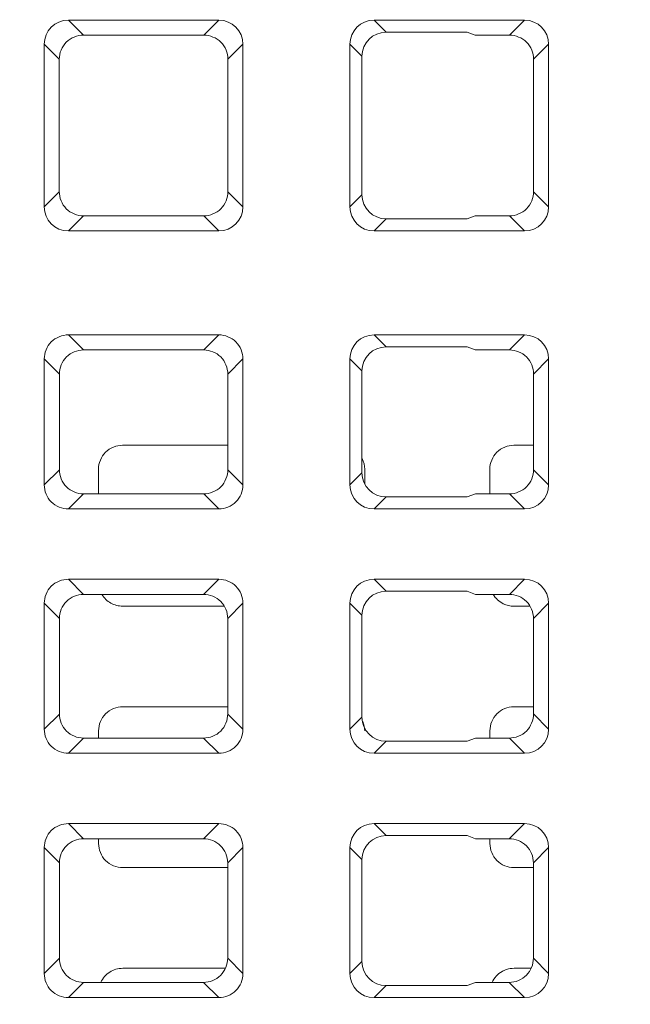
# Model space of a CAD drawing. Header units: millimetres. Extents: x -296 to 295, y -209 to 209.
# Tile 10 of 140: x -225 to -212, y -155 to -135. Entities that reach past the tile are written whole.
import ezdxf

# ---------------------------------------------------------------- set-up
doc = ezdxf.new("R2010")
doc.units = ezdxf.units.MM
doc.header["$MEASUREMENT"] = 0
doc.layers.add('layer 1', color=7, linetype='Continuous')

msp = doc.modelspace()

# ---------------------------------------------------------------- linework, layer by layer
at = {"layer": 'layer 1', "color": 1, "lineweight": 0}
msp.add_open_spline([(295.3283, 209.2747), (295.3283, 209.2747), (295.3283, -208.9236), (295.3283, -208.9236), (295.3283, -208.9236), (-296.1944, -208.9236), (-296.1944, -208.9236), (-296.1944, -208.9236), (-296.1944, 209.2747), (-296.1944, 209.2747), (-296.1944, 209.2747), (295.3283, 209.2747), (295.3283, 209.2747)], degree=3, knots=[0, 0, 0, 0, 0.25, 0.25, 0.25, 0.5, 0.5, 0.5, 0.75, 0.75, 0.75, 1, 1, 1, 1], dxfattribs=at)
at = {"layer": 'layer 1', "color": 5, "lineweight": 0}
msp.add_open_spline([(-281.2487, 194.7284), (-281.2487, 194.7284), (-281.2487, -197.0649), (-281.2487, -197.0649), (-281.2487, -197.0649), (283.3586, -197.0649), (283.3586, -197.0649)], degree=3, knots=[0, 0, 0, 0, 0.5, 0.5, 0.5, 1, 1, 1, 1], dxfattribs=at)
at = {"layer": 'layer 1', "lineweight": 9}
for points in [[(-223.9424, -134.8173), (-224.2162, -134.8173), (-224.4354, -135.0364), (-224.4354, -135.3102)], [(-223.9424, -134.8173), (-223.9424, -134.8173), (-220.8661, -134.8173), (-220.8661, -134.8173)], [(-223.9424, -134.8173), (-223.9424, -134.8173), (-223.6352, -135.1245), (-223.6352, -135.1245)], [(-221.1733, -135.1245), (-221.1733, -135.1245), (-220.8661, -134.8173), (-220.8661, -134.8173)], [(-220.3732, -135.3102), (-220.3732, -135.0364), (-220.5924, -134.8173), (-220.8661, -134.8173)], [(-217.6924, -134.8173), (-217.9662, -134.8173), (-218.1854, -135.0364), (-218.1854, -135.3102)], [(-217.6924, -134.8173), (-217.6924, -134.8173), (-214.6161, -134.8173), (-214.6161, -134.8173)], [(-217.6924, -134.8173), (-217.6924, -134.8173), (-217.4465, -135.0632), (-217.4465, -135.0632)], [(-214.9233, -135.1245), (-214.9233, -135.1245), (-214.6161, -134.8173), (-214.6161, -134.8173)], [(-214.1232, -135.3102), (-214.1232, -135.0364), (-214.3424, -134.8173), (-214.6161, -134.8173)], [(-223.6352, -135.1245), (-223.6352, -135.1245), (-221.1733, -135.1245), (-221.1733, -135.1245)], [(-217.4465, -135.0632), (-217.7203, -135.0632), (-217.9394, -135.2824), (-217.9394, -135.5561)], [(-217.4465, -135.0632), (-217.4465, -135.0632), (-215.7866, -135.0632), (-215.7866, -135.0632)], [(-215.7866, -135.0632), (-215.7866, -135.0632), (-215.6279, -135.1245), (-215.6279, -135.1245)], [(-215.6279, -135.1245), (-215.6279, -135.1245), (-214.9233, -135.1245), (-214.9233, -135.1245)], [(-224.128, -135.6167), (-224.128, -135.6167), (-224.4354, -135.3102), (-224.4354, -135.3102)], [(-224.4354, -138.6365), (-224.4354, -138.6365), (-224.4354, -135.3102), (-224.4354, -135.3102)], [(-220.3732, -135.3102), (-220.3732, -135.3102), (-220.6805, -135.617), (-220.6805, -135.617)], [(-220.3732, -135.3102), (-220.3732, -135.3102), (-220.3732, -138.6365), (-220.3732, -138.6365)], [(-217.9394, -135.5561), (-217.9394, -135.5561), (-218.1854, -135.3102), (-218.1854, -135.3102)], [(-218.1854, -138.6365), (-218.1854, -138.6365), (-218.1854, -135.3102), (-218.1854, -135.3102)], [(-214.1232, -135.3102), (-214.1232, -135.3102), (-214.4305, -135.6167), (-214.4305, -135.6167)], [(-214.1232, -135.3102), (-214.1232, -135.3102), (-214.1232, -138.6365), (-214.1232, -138.6365)], [(-217.9394, -135.5561), (-217.9394, -135.5561), (-217.9394, -138.3906), (-217.9394, -138.3906)], [(-224.1274, -138.3276), (-224.1274, -138.3276), (-224.128, -135.6167), (-224.128, -135.6167)], [(-220.6809, -138.3263), (-220.6809, -138.3263), (-220.6809, -135.6153), (-220.6809, -135.6153)], [(-214.4305, -135.6167), (-214.4305, -135.6167), (-214.4312, -138.3276), (-214.4312, -138.3276)], [(-224.4354, -138.6365), (-224.4354, -138.6365), (-224.1274, -138.3276), (-224.1274, -138.3276)], [(-220.6812, -138.3279), (-220.6812, -138.3279), (-220.3732, -138.6365), (-220.3732, -138.6365)], [(-218.1854, -138.6365), (-218.1854, -138.6365), (-217.9394, -138.3906), (-217.9394, -138.3906)], [(-217.9394, -138.3906), (-217.9394, -138.6643), (-217.7203, -138.8835), (-217.4465, -138.8835)], [(-214.4312, -138.3276), (-214.4312, -138.3276), (-214.1232, -138.6365), (-214.1232, -138.6365)], [(-224.4354, -138.6365), (-224.4354, -138.9103), (-224.2162, -139.1294), (-223.9424, -139.1294)], [(-223.6343, -138.8213), (-223.6343, -138.8213), (-223.9424, -139.1294), (-223.9424, -139.1294)], [(-221.1742, -138.8213), (-221.1742, -138.8213), (-223.6343, -138.8213), (-223.6343, -138.8213)], [(-220.8661, -139.1294), (-220.8661, -139.1294), (-221.1742, -138.8213), (-221.1742, -138.8213)], [(-220.8661, -139.1294), (-220.5924, -139.1294), (-220.3732, -138.9103), (-220.3732, -138.6365)], [(-218.1854, -138.6365), (-218.1854, -138.9103), (-217.9662, -139.1294), (-217.6924, -139.1294)], [(-215.6255, -138.8213), (-215.6255, -138.8213), (-215.7866, -138.8835), (-215.7866, -138.8835)], [(-214.9242, -138.8213), (-214.9242, -138.8213), (-215.6255, -138.8213), (-215.6255, -138.8213)], [(-214.6161, -139.1294), (-214.6161, -139.1294), (-214.9242, -138.8213), (-214.9242, -138.8213)], [(-214.6161, -139.1294), (-214.3424, -139.1294), (-214.1232, -138.9103), (-214.1232, -138.6365)], [(-217.4465, -138.8835), (-217.4465, -138.8835), (-217.6924, -139.1294), (-217.6924, -139.1294)], [(-215.7866, -138.8835), (-215.7866, -138.8835), (-217.4465, -138.8835), (-217.4465, -138.8835)], [(-220.8661, -139.1294), (-220.8661, -139.1294), (-223.9424, -139.1294), (-223.9424, -139.1294)], [(-214.6161, -139.1294), (-214.6161, -139.1294), (-217.6924, -139.1294), (-217.6924, -139.1294)], [(-223.9424, -141.2573), (-223.9424, -141.2573), (-220.8661, -141.2573), (-220.8661, -141.2573)], [(-223.9424, -141.2573), (-223.9424, -141.2573), (-223.6336, -141.5661), (-223.6336, -141.5661)], [(-221.1749, -141.5661), (-221.1749, -141.5661), (-220.8661, -141.2573), (-220.8661, -141.2573)], [(-217.6924, -141.2573), (-217.9662, -141.2573), (-218.1854, -141.4764), (-218.1854, -141.7502)], [(-214.6161, -141.2573), (-214.6161, -141.2573), (-217.6924, -141.2573), (-217.6924, -141.2573)], [(-217.6924, -141.2573), (-217.6924, -141.2573), (-217.4465, -141.5032), (-217.4465, -141.5032)], [(-214.9249, -141.5661), (-214.9249, -141.5661), (-214.6161, -141.2573), (-214.6161, -141.2573)], [(-214.1232, -141.7502), (-214.1232, -141.4764), (-214.3424, -141.2573), (-214.6161, -141.2573)], [(-223.6336, -141.5661), (-223.6336, -141.5661), (-221.1749, -141.5661), (-221.1749, -141.5661)], [(-217.4465, -141.5032), (-217.7203, -141.5032), (-217.9394, -141.7224), (-217.9394, -141.9961)], [(-217.4465, -141.5032), (-217.4465, -141.5032), (-215.7866, -141.5032), (-215.7866, -141.5032)], [(-215.7866, -141.5032), (-215.7866, -141.5032), (-215.6238, -141.5661), (-215.6238, -141.5661)], [(-215.6238, -141.5661), (-215.6238, -141.5661), (-214.9249, -141.5661), (-214.9249, -141.5661)], [(-224.1264, -142.0587), (-224.1264, -142.0587), (-224.4354, -141.7502), (-224.4354, -141.7502)], [(-224.4354, -144.3265), (-224.4354, -144.3265), (-224.4354, -141.7502), (-224.4354, -141.7502)], [(-220.3732, -141.7502), (-220.3732, -141.7502), (-220.6821, -142.0587), (-220.6821, -142.0587)], [(-220.3732, -141.7502), (-220.3732, -141.7502), (-220.3732, -144.3265), (-220.3732, -144.3265)], [(-217.9394, -141.9961), (-217.9394, -141.9961), (-218.1854, -141.7502), (-218.1854, -141.7502)], [(-218.1854, -144.3265), (-218.1854, -144.3265), (-218.1854, -141.7502), (-218.1854, -141.7502)], [(-214.1232, -141.7502), (-214.1232, -141.7502), (-214.4321, -142.0585), (-214.4321, -142.0585)], [(-214.1232, -141.7502), (-214.1232, -141.7502), (-214.1232, -144.3265), (-214.1232, -144.3265)], [(-217.9394, -141.9961), (-217.9394, -141.9961), (-217.9394, -144.0806), (-217.9394, -144.0806)], [(-224.1262, -142.0575), (-224.1262, -142.0575), (-224.1262, -144.0155), (-224.1262, -144.0155)], [(-220.6824, -144.0155), (-220.6824, -144.0155), (-220.6824, -142.0575), (-220.6824, -142.0575)], [(-214.4321, -142.0585), (-214.4321, -142.0585), (-214.4326, -144.0165), (-214.4326, -144.0165)], [(-220.6824, -143.5166), (-220.6824, -143.5166), (-222.8332, -143.5166), (-222.8332, -143.5166)], [(-214.4325, -143.5166), (-214.4325, -143.5166), (-214.8332, -143.5166), (-214.8332, -143.5166)], [(-217.9346, -143.7879), (-217.901, -143.8551), (-217.883, -143.9323), (-217.8829, -144.0075)], [(-224.4354, -144.3265), (-224.4354, -144.3265), (-224.126, -144.0167), (-224.126, -144.0167)], [(-223.326, -144.0089), (-223.326, -144.0089), (-223.3258, -144.5099), (-223.3258, -144.5099)], [(-220.6826, -144.0167), (-220.6826, -144.0167), (-220.3732, -144.3265), (-220.3732, -144.3265)], [(-217.8827, -144.2996), (-217.8827, -144.2996), (-217.8826, -144.0089), (-217.8826, -144.0089)], [(-215.326, -144.0089), (-215.326, -144.0089), (-215.3258, -144.5099), (-215.3258, -144.5099)], [(-214.4326, -144.0165), (-214.4326, -144.0165), (-214.1232, -144.3265), (-214.1232, -144.3265)], [(-218.1854, -144.3265), (-218.1854, -144.3265), (-217.9394, -144.0806), (-217.9394, -144.0806)], [(-217.9394, -144.0806), (-217.9394, -144.3543), (-217.7203, -144.5735), (-217.4465, -144.5735)], [(-218.1854, -144.3265), (-218.1854, -144.6003), (-217.9662, -144.8194), (-217.6924, -144.8194)], [(-214.6161, -144.8194), (-214.3424, -144.8194), (-214.1232, -144.6003), (-214.1232, -144.3265)], [(-223.6329, -144.5099), (-223.6329, -144.5099), (-223.9424, -144.8194), (-223.9424, -144.8194)], [(-221.1756, -144.5099), (-221.1756, -144.5099), (-223.6329, -144.5099), (-223.6329, -144.5099)], [(-220.8661, -144.8194), (-220.8661, -144.8194), (-221.1756, -144.5099), (-221.1756, -144.5099)], [(-217.4465, -144.5735), (-217.4465, -144.5735), (-217.6924, -144.8194), (-217.6924, -144.8194)], [(-215.7866, -144.5735), (-215.7866, -144.5735), (-217.4465, -144.5735), (-217.4465, -144.5735)], [(-215.6219, -144.5099), (-215.6219, -144.5099), (-215.7866, -144.5735), (-215.7866, -144.5735)], [(-214.9256, -144.5099), (-214.9256, -144.5099), (-215.6219, -144.5099), (-215.6219, -144.5099)], [(-214.6161, -144.8194), (-214.6161, -144.8194), (-214.9256, -144.5099), (-214.9256, -144.5099)], [(-220.8661, -144.8194), (-220.8661, -144.8194), (-223.9424, -144.8194), (-223.9424, -144.8194)], [(-214.6161, -144.8194), (-214.6161, -144.8194), (-217.6924, -144.8194), (-217.6924, -144.8194)], [(-223.9424, -146.2573), (-223.9424, -146.2573), (-220.8661, -146.2573), (-220.8661, -146.2573)], [(-223.9424, -146.2573), (-223.9424, -146.2573), (-223.6324, -146.5673), (-223.6324, -146.5673)], [(-221.1761, -146.5673), (-221.1761, -146.5673), (-220.8661, -146.2573), (-220.8661, -146.2573)], [(-217.6924, -146.2573), (-217.9662, -146.2573), (-218.1854, -146.4764), (-218.1854, -146.7502)], [(-214.6161, -146.2573), (-214.6161, -146.2573), (-217.6924, -146.2573), (-217.6924, -146.2573)], [(-217.6924, -146.2573), (-217.6924, -146.2573), (-217.4465, -146.5032), (-217.4465, -146.5032)], [(-214.9261, -146.5673), (-214.9261, -146.5673), (-214.6161, -146.2573), (-214.6161, -146.2573)], [(-214.1232, -146.7502), (-214.1232, -146.4764), (-214.3424, -146.2573), (-214.6161, -146.2573)], [(-223.6324, -146.5673), (-223.6324, -146.5673), (-221.1761, -146.5673), (-221.1761, -146.5673)], [(-217.4465, -146.5032), (-217.7203, -146.5032), (-217.9394, -146.7224), (-217.9394, -146.9961)], [(-217.4465, -146.5032), (-217.4465, -146.5032), (-215.7866, -146.5032), (-215.7866, -146.5032)], [(-215.7866, -146.5032), (-215.7866, -146.5032), (-215.6206, -146.5673), (-215.6206, -146.5673)], [(-215.6206, -146.5673), (-215.6206, -146.5673), (-214.9261, -146.5673), (-214.9261, -146.5673)], [(-215.0531, -146.7578), (-215.135, -146.7171), (-215.2076, -146.6502), (-215.2548, -146.5718)], [(-224.1252, -147.0599), (-224.1252, -147.0599), (-224.4354, -146.7502), (-224.4354, -146.7502)], [(-224.4354, -149.3265), (-224.4354, -149.3265), (-224.4354, -146.7502), (-224.4354, -146.7502)], [(-222.8324, -146.8093), (-222.8324, -146.8093), (-220.7614, -146.8093), (-220.7614, -146.8093)], [(-220.3732, -146.7502), (-220.3732, -146.7502), (-220.6834, -147.0599), (-220.6834, -147.0599)], [(-220.3732, -146.7502), (-220.3732, -146.7502), (-220.3732, -149.3265), (-220.3732, -149.3265)], [(-217.9394, -146.9961), (-217.9394, -146.9961), (-218.1854, -146.7502), (-218.1854, -146.7502)], [(-218.1854, -149.3265), (-218.1854, -149.3265), (-218.1854, -146.7502), (-218.1854, -146.7502)], [(-214.8324, -146.8093), (-214.9079, -146.8093), (-214.9854, -146.7914), (-215.0531, -146.7578)], [(-214.8324, -146.8093), (-214.8324, -146.8093), (-214.5114, -146.8093), (-214.5114, -146.8093)], [(-214.1232, -146.7502), (-214.1232, -146.7502), (-214.4334, -147.0597), (-214.4334, -147.0597)], [(-214.1232, -146.7502), (-214.1232, -146.7502), (-214.1232, -149.3265), (-214.1232, -149.3265)], [(-224.125, -147.0587), (-224.125, -147.0587), (-224.125, -149.0143), (-224.125, -149.0143)], [(-220.6836, -149.0143), (-220.6836, -149.0143), (-220.6836, -147.0587), (-220.6836, -147.0587)], [(-217.9394, -146.9961), (-217.9394, -146.9961), (-217.9394, -149.0806), (-217.9394, -149.0806)], [(-214.4334, -147.0597), (-214.4334, -147.0597), (-214.4338, -149.0153), (-214.4338, -149.0153)], [(-220.6836, -148.8679), (-220.6836, -148.8679), (-222.8318, -148.8679), (-222.8318, -148.8679)], [(-214.4336, -148.8679), (-214.4336, -148.8679), (-214.8318, -148.8679), (-214.8318, -148.8679)], [(-224.4354, -149.3265), (-224.4354, -149.3265), (-224.1247, -149.0155), (-224.1247, -149.0155)], [(-220.6838, -149.0155), (-220.6838, -149.0155), (-220.3732, -149.3265), (-220.3732, -149.3265)], [(-218.1854, -149.3265), (-218.1854, -149.3265), (-217.9394, -149.0806), (-217.9394, -149.0806)], [(-217.9394, -149.0806), (-217.9394, -149.3543), (-217.7203, -149.5735), (-217.4465, -149.5735)], [(-214.4338, -149.0153), (-214.4338, -149.0153), (-214.1232, -149.3265), (-214.1232, -149.3265)], [(-217.9221, -149.1695), (-217.8974, -149.2289), (-217.8843, -149.2944), (-217.8842, -149.3588)], [(-223.3246, -149.3602), (-223.3246, -149.3602), (-223.3246, -149.5087), (-223.3246, -149.5087)], [(-218.1854, -149.3265), (-218.1854, -149.6003), (-217.9662, -149.8194), (-217.6924, -149.8194)], [(-215.3246, -149.3602), (-215.3246, -149.3602), (-215.3246, -149.5087), (-215.3246, -149.5087)], [(-214.6161, -149.8194), (-214.3424, -149.8194), (-214.1232, -149.6003), (-214.1232, -149.3265)], [(-223.6317, -149.5087), (-223.6317, -149.5087), (-223.9424, -149.8194), (-223.9424, -149.8194)], [(-221.1769, -149.5087), (-221.1769, -149.5087), (-223.6317, -149.5087), (-223.6317, -149.5087)], [(-220.8661, -149.8194), (-220.8661, -149.8194), (-221.1769, -149.5087), (-221.1769, -149.5087)], [(-217.4465, -149.5735), (-217.4465, -149.5735), (-217.6924, -149.8194), (-217.6924, -149.8194)], [(-215.7866, -149.5735), (-215.7866, -149.5735), (-217.4465, -149.5735), (-217.4465, -149.5735)], [(-215.6187, -149.5087), (-215.6187, -149.5087), (-215.7866, -149.5735), (-215.7866, -149.5735)], [(-214.9269, -149.5087), (-214.9269, -149.5087), (-215.6187, -149.5087), (-215.6187, -149.5087)], [(-214.6161, -149.8194), (-214.6161, -149.8194), (-214.9269, -149.5087), (-214.9269, -149.5087)], [(-220.8661, -149.8194), (-220.8661, -149.8194), (-223.9424, -149.8194), (-223.9424, -149.8194)], [(-214.6161, -149.8194), (-214.6161, -149.8194), (-217.6924, -149.8194), (-217.6924, -149.8194)], [(-223.9424, -151.2573), (-223.9424, -151.2573), (-220.8661, -151.2573), (-220.8661, -151.2573)], [(-223.9424, -151.2573), (-223.9424, -151.2573), (-223.6312, -151.5685), (-223.6312, -151.5685)], [(-221.1774, -151.5685), (-221.1774, -151.5685), (-220.8661, -151.2573), (-220.8661, -151.2573)], [(-217.6924, -151.2573), (-217.9662, -151.2573), (-218.1854, -151.4764), (-218.1854, -151.7502)], [(-214.6161, -151.2573), (-214.6161, -151.2573), (-217.6924, -151.2573), (-217.6924, -151.2573)], [(-217.6924, -151.2573), (-217.6924, -151.2573), (-217.4465, -151.5032), (-217.4465, -151.5032)], [(-214.9274, -151.5685), (-214.9274, -151.5685), (-214.6161, -151.2573), (-214.6161, -151.2573)], [(-214.1232, -151.7502), (-214.1232, -151.4764), (-214.3424, -151.2573), (-214.6161, -151.2573)], [(-217.4465, -151.5032), (-217.7203, -151.5032), (-217.9394, -151.7224), (-217.9394, -151.9961)], [(-217.4465, -151.5032), (-217.4465, -151.5032), (-215.7866, -151.5032), (-215.7866, -151.5032)], [(-215.7866, -151.5032), (-215.7866, -151.5032), (-215.6174, -151.5685), (-215.6174, -151.5685)], [(-223.6312, -151.5685), (-223.6312, -151.5685), (-221.1774, -151.5685), (-221.1774, -151.5685)], [(-223.3241, -151.5685), (-223.3241, -151.5685), (-223.3241, -151.6645), (-223.3241, -151.6645)], [(-215.6174, -151.5685), (-215.6174, -151.5685), (-214.9274, -151.5685), (-214.9274, -151.5685)], [(-215.3241, -151.5685), (-215.3241, -151.5685), (-215.3241, -151.6645), (-215.3241, -151.6645)], [(-224.124, -152.0612), (-224.124, -152.0612), (-224.4354, -151.7502), (-224.4354, -151.7502)], [(-224.4354, -154.3265), (-224.4354, -154.3265), (-224.4354, -151.7502), (-224.4354, -151.7502)], [(-220.3732, -151.7502), (-220.3732, -151.7502), (-220.6846, -152.0612), (-220.6846, -152.0612)], [(-220.3732, -151.7502), (-220.3732, -151.7502), (-220.3732, -154.3265), (-220.3732, -154.3265)], [(-217.9394, -151.9961), (-217.9394, -151.9961), (-218.1854, -151.7502), (-218.1854, -151.7502)], [(-218.1854, -154.3265), (-218.1854, -154.3265), (-218.1854, -151.7502), (-218.1854, -151.7502)], [(-214.1232, -151.7502), (-214.1232, -151.7502), (-214.4346, -152.061), (-214.4346, -152.061)], [(-214.1232, -151.7502), (-214.1232, -151.7502), (-214.1232, -154.3265), (-214.1232, -154.3265)], [(-224.1237, -152.06), (-224.1237, -152.06), (-224.1237, -154.013), (-224.1237, -154.013)], [(-220.6848, -154.013), (-220.6848, -154.013), (-220.6848, -152.06), (-220.6848, -152.06)], [(-217.9394, -151.9961), (-217.9394, -151.9961), (-217.9394, -154.0806), (-217.9394, -154.0806)], [(-214.4346, -152.061), (-214.4346, -152.061), (-214.4351, -154.014), (-214.4351, -154.014)], [(-222.831, -152.158), (-222.831, -152.158), (-220.6848, -152.158), (-220.6848, -152.158)], [(-214.831, -152.158), (-214.831, -152.158), (-214.4348, -152.158), (-214.4348, -152.158)], [(-224.4354, -154.3265), (-224.4354, -154.3265), (-224.1235, -154.0143), (-224.1235, -154.0143)], [(-220.6851, -154.0143), (-220.6851, -154.0143), (-220.3732, -154.3265), (-220.3732, -154.3265)], [(-218.1854, -154.3265), (-218.1854, -154.3265), (-217.9394, -154.0806), (-217.9394, -154.0806)], [(-217.9394, -154.0806), (-217.9394, -154.3543), (-217.7203, -154.5735), (-217.4465, -154.5735)], [(-214.4351, -154.014), (-214.4351, -154.014), (-214.1232, -154.3265), (-214.1232, -154.3265)], [(-220.7323, -154.2192), (-220.7323, -154.2192), (-222.8305, -154.2192), (-222.8305, -154.2192)], [(-218.1854, -154.3265), (-218.1854, -154.6003), (-217.9662, -154.8194), (-217.6924, -154.8194)], [(-215.2789, -154.5063), (-215.2374, -154.4151), (-215.1634, -154.334), (-215.0765, -154.2842)], [(-214.9815, -154.2426), (-215.0145, -154.2531), (-215.0464, -154.267), (-215.0765, -154.2842)], [(-214.8305, -154.2192), (-214.8818, -154.2192), (-214.9327, -154.2271), (-214.9815, -154.2426)], [(-214.4823, -154.2192), (-214.4823, -154.2192), (-214.8305, -154.2192), (-214.8305, -154.2192)], [(-214.6161, -154.8194), (-214.3424, -154.8194), (-214.1232, -154.6003), (-214.1232, -154.3265)], [(-223.6305, -154.5075), (-223.6305, -154.5075), (-223.9424, -154.8194), (-223.9424, -154.8194)], [(-221.1781, -154.5075), (-221.1781, -154.5075), (-223.6305, -154.5075), (-223.6305, -154.5075)], [(-220.8661, -154.8194), (-220.8661, -154.8194), (-221.1781, -154.5075), (-221.1781, -154.5075)], [(-215.6156, -154.5075), (-215.6156, -154.5075), (-215.7866, -154.5735), (-215.7866, -154.5735)], [(-214.9281, -154.5075), (-214.9281, -154.5075), (-215.6156, -154.5075), (-215.6156, -154.5075)], [(-214.6161, -154.8194), (-214.6161, -154.8194), (-214.9281, -154.5075), (-214.9281, -154.5075)], [(-217.4465, -154.5735), (-217.4465, -154.5735), (-217.6924, -154.8194), (-217.6924, -154.8194)], [(-215.7866, -154.5735), (-215.7866, -154.5735), (-217.4465, -154.5735), (-217.4465, -154.5735)], [(-220.8661, -154.8194), (-220.8661, -154.8194), (-223.9424, -154.8194), (-223.9424, -154.8194)], [(-214.6161, -154.8194), (-214.6161, -154.8194), (-217.6924, -154.8194), (-217.6924, -154.8194)]]:
    msp.add_open_spline(points, degree=3, dxfattribs=at)
for points in [[(-223.6352, -135.1245), (-223.7607, -135.1245), (-223.8917, -135.1762), (-223.9834, -135.2675), (-224.0751, -135.3587), (-224.1275, -135.4896), (-224.1277, -135.615)], [(-220.6809, -135.6153), (-220.681, -135.4898), (-220.7334, -135.3589), (-220.825, -135.2676), (-220.9168, -135.1762), (-221.0478, -135.1245), (-221.1733, -135.1245)], [(-214.4309, -135.615), (-214.4311, -135.4896), (-214.4835, -135.3587), (-214.5751, -135.2675), (-214.6669, -135.1762), (-214.7979, -135.1245), (-214.9233, -135.1245)], [(-224.1277, -138.326), (-224.1279, -138.4522), (-224.0762, -138.5844), (-223.9843, -138.6766), (-223.8925, -138.7689), (-223.7606, -138.8213), (-223.6343, -138.8213)], [(-221.1742, -138.8213), (-221.048, -138.8213), (-220.9161, -138.7689), (-220.8243, -138.6767), (-220.7325, -138.5845), (-220.6808, -138.4525), (-220.6809, -138.3263)], [(-214.9242, -138.8213), (-214.798, -138.8213), (-214.666, -138.7689), (-214.5742, -138.6766), (-214.4824, -138.5844), (-214.4307, -138.4522), (-214.4309, -138.326)], [(-224.4354, -141.7502), (-224.4353, -141.6243), (-224.3833, -141.4928), (-224.2916, -141.4011), (-224.1998, -141.3093), (-224.0683, -141.2573), (-223.9424, -141.2573)], [(-220.8661, -141.2573), (-220.7403, -141.2573), (-220.6088, -141.3093), (-220.517, -141.4011), (-220.4253, -141.4928), (-220.3733, -141.6243), (-220.3732, -141.7502)], [(-223.6336, -141.5661), (-223.7592, -141.5661), (-223.8904, -141.6179), (-223.9822, -141.7094), (-224.0739, -141.8008), (-224.1262, -141.9319), (-224.1262, -142.0575)], [(-220.6824, -142.0575), (-220.6824, -141.9319), (-220.7347, -141.8008), (-220.8264, -141.7094), (-220.9181, -141.6179), (-221.0493, -141.5661), (-221.1749, -141.5661)], [(-214.4324, -142.0573), (-214.4325, -141.9317), (-214.4848, -141.8007), (-214.5765, -141.7093), (-214.6682, -141.6179), (-214.7993, -141.5661), (-214.9249, -141.5661)], [(-223.3257, -144.0075), (-223.3255, -143.882), (-223.2732, -143.751), (-223.1815, -143.6596), (-223.0898, -143.5683), (-222.9587, -143.5166), (-222.8332, -143.5166)], [(-215.3257, -144.0075), (-215.3255, -143.882), (-215.2732, -143.751), (-215.1815, -143.6596), (-215.0898, -143.5683), (-214.9587, -143.5166), (-214.8332, -143.5166)], [(-224.1262, -144.0155), (-224.1262, -144.1416), (-224.0744, -144.2735), (-223.9826, -144.3656), (-223.8908, -144.4576), (-223.759, -144.5099), (-223.6329, -144.5099)], [(-221.1756, -144.5099), (-221.0495, -144.5099), (-220.9177, -144.4576), (-220.8259, -144.3656), (-220.7341, -144.2735), (-220.6823, -144.1416), (-220.6824, -144.0155)], [(-214.9256, -144.5099), (-214.7995, -144.5099), (-214.6677, -144.4576), (-214.5759, -144.3655), (-214.484, -144.2734), (-214.4322, -144.1414), (-214.4324, -144.0153)], [(-223.9424, -144.8194), (-224.0683, -144.8194), (-224.1998, -144.7674), (-224.2916, -144.6756), (-224.3833, -144.5839), (-224.4354, -144.4524), (-224.4354, -144.3265)], [(-220.3732, -144.3265), (-220.3731, -144.4524), (-220.4252, -144.5839), (-220.517, -144.6756), (-220.6088, -144.7674), (-220.7403, -144.8194), (-220.8661, -144.8194)], [(-224.4354, -146.7502), (-224.4353, -146.6243), (-224.3833, -146.4928), (-224.2916, -146.4011), (-224.1998, -146.3093), (-224.0683, -146.2573), (-223.9424, -146.2573)], [(-220.8661, -146.2573), (-220.7403, -146.2573), (-220.6088, -146.3093), (-220.517, -146.4011), (-220.4253, -146.4928), (-220.3733, -146.6243), (-220.3732, -146.7502)], [(-223.6324, -146.5673), (-223.758, -146.5673), (-223.8892, -146.6191), (-223.9809, -146.7106), (-224.0727, -146.802), (-224.1249, -146.9331), (-224.125, -147.0587)], [(-222.8324, -146.8093), (-222.9159, -146.8093), (-223.001, -146.7877), (-223.075, -146.7462), (-223.1489, -146.7047), (-223.2117, -146.6433), (-223.2548, -146.5718)], [(-220.6836, -147.0587), (-220.6836, -146.9331), (-220.7359, -146.802), (-220.8276, -146.7106), (-220.9194, -146.6191), (-221.0505, -146.5673), (-221.1761, -146.5673)], [(-214.4336, -147.0585), (-214.4337, -146.933), (-214.486, -146.8019), (-214.5777, -146.7105), (-214.6694, -146.6191), (-214.8006, -146.5673), (-214.9261, -146.5673)], [(-223.3244, -149.3588), (-223.3242, -149.2333), (-223.2719, -149.1023), (-223.1802, -149.011), (-223.0885, -148.9196), (-222.9574, -148.8679), (-222.8318, -148.8679)], [(-215.1804, -149.0112), (-215.1351, -148.966), (-215.0802, -148.9294), (-215.0204, -148.9049), (-214.9606, -148.8804), (-214.8959, -148.8679), (-214.8318, -148.8679)], [(-224.125, -149.0143), (-224.125, -149.1404), (-224.0732, -149.2723), (-223.9814, -149.3644), (-223.8896, -149.4564), (-223.7578, -149.5087), (-223.6317, -149.5087)], [(-221.1769, -149.5087), (-221.0508, -149.5087), (-220.919, -149.4564), (-220.8272, -149.3643), (-220.7354, -149.2723), (-220.6836, -149.1404), (-220.6836, -149.0143)], [(-215.3244, -149.3588), (-215.3243, -149.2948), (-215.3116, -149.2303), (-215.287, -149.1706), (-215.2623, -149.111), (-215.2257, -149.0563), (-215.1804, -149.0112)], [(-214.9269, -149.5087), (-214.8007, -149.5087), (-214.6689, -149.4564), (-214.5771, -149.3643), (-214.4853, -149.2721), (-214.4335, -149.1402), (-214.4336, -149.0141)], [(-223.9424, -149.8194), (-224.0683, -149.8194), (-224.1998, -149.7674), (-224.2916, -149.6756), (-224.3833, -149.5839), (-224.4354, -149.4524), (-224.4354, -149.3265)], [(-220.3732, -149.3265), (-220.3731, -149.4524), (-220.4252, -149.5839), (-220.517, -149.6756), (-220.6088, -149.7674), (-220.7403, -149.8194), (-220.8661, -149.8194)], [(-224.4354, -151.7502), (-224.4353, -151.6243), (-224.3833, -151.4928), (-224.2916, -151.4011), (-224.1998, -151.3093), (-224.0683, -151.2573), (-223.9424, -151.2573)], [(-220.8661, -151.2573), (-220.7403, -151.2573), (-220.6088, -151.3093), (-220.517, -151.4011), (-220.4253, -151.4928), (-220.3733, -151.6243), (-220.3732, -151.7502)], [(-223.6312, -151.5685), (-223.7568, -151.5685), (-223.888, -151.6203), (-223.9797, -151.7118), (-224.0714, -151.8033), (-224.1237, -151.9344), (-224.1237, -152.06)], [(-222.831, -152.158), (-222.9572, -152.158), (-223.0891, -152.1057), (-223.1809, -152.0135), (-223.2728, -151.9213), (-223.3245, -151.7893), (-223.3244, -151.6631)], [(-220.6848, -152.06), (-220.6848, -151.9344), (-220.7371, -151.8033), (-220.8289, -151.7118), (-220.9206, -151.6203), (-221.0518, -151.5685), (-221.1774, -151.5685)], [(-215.1807, -152.0137), (-215.2262, -151.9682), (-215.2629, -151.9129), (-215.2874, -151.8527), (-215.312, -151.7926), (-215.3244, -151.7275), (-215.3244, -151.6631)], [(-214.4348, -152.0598), (-214.4349, -151.9342), (-214.4872, -151.8032), (-214.5789, -151.7117), (-214.6706, -151.6203), (-214.8018, -151.5685), (-214.9274, -151.5685)], [(-214.831, -152.158), (-214.8953, -152.158), (-214.9603, -152.1454), (-215.0203, -152.1207), (-215.0803, -152.096), (-215.1353, -152.0593), (-215.1807, -152.0137)], [(-224.1237, -154.013), (-224.1238, -154.1392), (-224.072, -154.2711), (-223.9802, -154.3631), (-223.8884, -154.4552), (-223.7566, -154.5075), (-223.6305, -154.5075)], [(-221.1781, -154.5075), (-221.052, -154.5075), (-220.9202, -154.4552), (-220.8284, -154.3631), (-220.7366, -154.271), (-220.6848, -154.1392), (-220.6848, -154.013)], [(-214.9281, -154.5075), (-214.802, -154.5075), (-214.6701, -154.4552), (-214.5783, -154.363), (-214.4865, -154.2709), (-214.4347, -154.139), (-214.4348, -154.0128)], [(-223.9424, -154.8194), (-224.0683, -154.8194), (-224.1998, -154.7674), (-224.2916, -154.6756), (-224.3833, -154.5839), (-224.4354, -154.4524), (-224.4354, -154.3265)], [(-223.2789, -154.5063), (-223.2406, -154.4221), (-223.1765, -154.3475), (-223.0971, -154.2967), (-223.0177, -154.246), (-222.9231, -154.2192), (-222.8305, -154.2192)], [(-220.3732, -154.3265), (-220.3731, -154.4524), (-220.4252, -154.5839), (-220.517, -154.6756), (-220.6088, -154.7674), (-220.7403, -154.8194), (-220.8661, -154.8194)]]:
    msp.add_open_spline(points, degree=3, knots=[0, 0, 0, 0, 0.5, 0.5, 0.5, 1, 1, 1, 1], dxfattribs=at)

doc.saveas('drawing.dxf')
